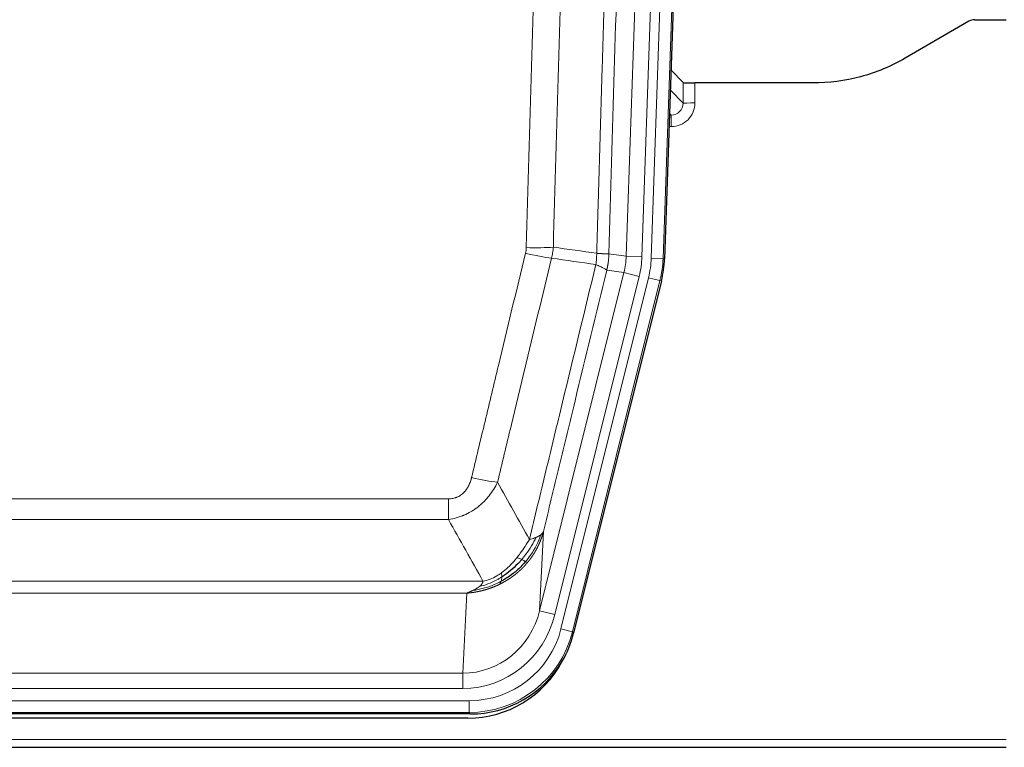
# Model space of a CAD drawing. Header units: inches. Extents: x 0 to 20790, y -12 to 14700.
# Tile 38 of 184: x 4561 to 4811, y 4848 to 5032. Entities that reach past the tile are written whole.
import ezdxf

# ---------------------------------------------------------------- set-up
doc = ezdxf.new("R2010")
doc.units = ezdxf.units.IN
doc.layers.add('1', color=7, linetype='Continuous', true_color=0xffffff)

msp = doc.modelspace()

# ---------------------------------------------------------------- linework, layer by layer
at = {"layer": '1', "color": 110, "linetype": 'Continuous', "lineweight": 13}
for p, q in [((4721.206, 4971.471), (4734.317, 5346.914)), ((4737.311, 5346.809), (4724.2, 4971.366)), ((4714.867, 4971.94), (4727.933, 5346.111)), ((4731.925, 5345.972), (4718.859, 4971.801)), ((4729.278, 5010.685), (4729.268, 5015.916)), ((4732.266, 5015.814), (4732.277, 5010.767)), ((4726.065, 5014.013), (4729.278, 5010.685)), ((4725.843, 5007.677), (4726.286, 5007.677)), ((4726.286, 5007.677), (4725.859, 5008.12)), ((4726.286, 5007.677), (4726.286, 5004.758)), ((4726.286, 5004.758), (4725.741, 5004.758)), ((4710.49, 4972.555), (4714.867, 4971.94)), ((4714.867, 4971.94), (4718.859, 4971.801)), ((4724.2, 4971.366), (4721.206, 4971.471)), ((4724.2, 4971.366), (4724.573, 4971.314)), ((4692.933, 4882.167), (4714.285, 4967.805)), ((4714.285, 4967.805), (4709.934, 4968.417)), ((4714.285, 4967.805), (4718.161, 4966.839)), ((4696.809, 4881.201), (4718.161, 4966.839)), ((4698.335, 4877.574), (4720.509, 4966.509)), ((4723.415, 4965.784), (4701.241, 4876.849)), ((4723.415, 4965.784), (4720.509, 4966.509)), ((4723.789, 4965.732), (4723.415, 4965.784)), ((4464.498, 4910.522), (4669.84, 4910.522)), ((4669.84, 4905.281), (4669.84, 4910.522)), ((4669.84, 4905.281), (4464.498, 4905.281)), ((4693.891, 4902.222), (4692.933, 4882.167)), ((4455.766, 4889.662), (4678.572, 4889.662)), ((4674.459, 4886.632), (4459.879, 4886.632)), ((4673.491, 4866.353), (4674.459, 4886.632)), ((4696.809, 4881.201), (4692.933, 4882.167)), ((4701.241, 4876.849), (4698.335, 4877.574)), ((4701.241, 4876.849), (4701.535, 4876.474)), ((4460.848, 4866.353), (4673.491, 4866.353)), ((4673.491, 4862.489), (4673.491, 4866.353)), ((4673.491, 4862.489), (4460.848, 4862.489)), ((4459.259, 4859.405), (4675.079, 4859.405)), ((4675.079, 4856.409), (4675.079, 4859.405)), ((4675.079, 4856.409), (4459.259, 4856.409)), ((4675.372, 4856.034), (4675.079, 4856.409)), ((4323.169, 4849.549), (4811.169, 4849.549))]:
    msp.add_line(p, q, dxfattribs=at)
at = {"layer": '1', "color": 2, "linetype": 'Continuous', "lineweight": 25}
for p, q in [((4737.691, 5346.959), (4724.573, 4971.314)), ((4801.713, 5031.427), (4785.549, 5022.085)), ((4803.212, 5031.829), (4811.169, 5031.829)), ((4729.268, 5015.916), (4726.24, 5019.051)), ((4762.169, 5015.814), (4732.266, 5015.814)), ((4723.789, 4965.732), (4701.535, 4876.474)), ((4675.372, 4856.034), (4458.966, 4856.034)), ((4674.781, 4854.992), (4459.558, 4854.992)), ((4323.169, 4847.601), (4811.169, 4847.601))]:
    msp.add_line(p, q, dxfattribs=at)
for centre, major_axis, ratio, start_param, end_param in [((4803.215, 5028.824), (0.923, -2.86), 0.9982885, 2.8298327, 3.3530369), ((4732.266, 5015.919), (3, 0), 0.0349646, 3.1753451, 4.712515), ((4697.553, 4972.265, 0), (-26.774, 3.763), 0.9986144, 3.0370169, 3.2461684), ((4675.315, 4883.071, 0), (-16.66, 21.323), 0.9977958, 3.5187977, 3.8037475), ((4674.755, 4882.008, 0), (-16.639, 21.297), 0.9990195, 2.4788434, 3.5628372), ((4675.315, 4883.071, 0), (-16.66, 21.323), 0.9977958, 2.4794378, 3.5187977)]:
    msp.add_ellipse(centre, major_axis=major_axis, ratio=ratio, start_param=start_param, end_param=end_param, dxfattribs=at)
at = {"layer": '1', "color": 110, "linetype": 'Continuous', "lineweight": 13}
for centre, major_axis, ratio, start_param, end_param in [((4726.273, 5010.767), (3.237, -5.067), 0.9977321, 5.7157535, 7.2865499), ((4726.273, 5010.688), (1.726, -2.474), 0.9943829, 5.6754356, 7.2462319), ((4732.277, 5010.688), (-3, -0.006), 0.0261769, 4.7123351, 6.249505), ((4689.349, 4973.854), (-9.719, 2.353), 0.1107863, 1.5976112, 2.3432486), ((4689.536, 4975.26), (-9.996, 0.288), 0.1133347, 1.5740649, 2.3314742), ((4694.841, 4972.646), (19.844, -2.789), 0.9980617, 6.1786096, 6.387761), ((4694.841, 4972.646, 0), (23.799, -3.345), 0.9986144, 6.1786096, 6.387761), ((4697.188, 4972.316, 0), (-23.799, 3.345), 0.9986144, 3.0370169, 3.2461684), ((4697.188, 4972.316), (26.766, -3.762), 0.9989218, 6.1786096, 6.387761), ((4675.687, 4917.279), (9.722, -2.342), 0.1329353, 4.744395, 5.4873531), ((4673.57, 4887.336), (-1.001, -20.961), 0.9530564, 0.0460885, 1.3674009), ((4673.57, 4887.336, 0), (-1.185, -24.82), 0.9658521, 0.0460885, 1.3674009), ((4675.028, 4883.438, 0), (-14.809, 18.954), 0.9977958, 2.4794378, 3.8037475), ((4675.028, 4883.438), (16.651, -21.313), 0.9982842, 5.6210305, 6.9453401)]:
    msp.add_ellipse(centre, major_axis=major_axis, ratio=ratio, start_param=start_param, end_param=end_param, dxfattribs=at)
for points, knots in [([(4707.401, 4972.686), (4707.456, 4974.619), (4707.512, 4976.552), (4707.624, 4980.42), (4707.793, 4986.222), (4708.188, 4999.762), (4708.532, 5011.375), (4709.225, 5034.608), (4710.165, 5065.607), (4711.624, 5112.172), (4712.628, 5143.258), (4713.202, 5160.756), (4713.266, 5162.7), (4713.394, 5166.589), (4713.586, 5172.423), (4714.038, 5186.036), (4714.429, 5197.706), (4714.758, 5207.433), (4714.824, 5209.379), (4714.956, 5213.269), (4715.154, 5219.105), (4715.619, 5232.722), (4716.022, 5244.393), (4716.833, 5267.734), (4717.931, 5298.852), (4719.058, 5329.965), (4719.63, 5345.519)], [0, 0, 0, 0, 0.015625, 0.015625, 0.03125, 0.0625, 0.125, 0.125, 0.25, 0.375, 0.5, 0.5, 0.515625, 0.515625, 0.53125, 0.5625, 0.625, 0.625, 0.640625, 0.640625, 0.65625, 0.6875, 0.75, 0.75, 0.875, 1, 1, 1, 1]), ([(4722.685, 5344.044), (4722.115, 5328.545), (4720.991, 5297.543), (4719.897, 5266.537), (4719.087, 5243.279), (4718.686, 5231.65), (4718.222, 5218.082), (4718.024, 5212.267), (4717.892, 5208.39), (4717.827, 5206.452), (4717.499, 5196.76), (4717.109, 5185.131), (4716.659, 5171.567), (4716.467, 5165.755), (4716.339, 5161.88), (4716.275, 5159.942), (4715.703, 5142.507), (4714.701, 5111.534), (4713.247, 5065.138), (4711.84, 5018.809), (4710.935, 4987.966), (4710.49, 4972.555)], [0, 0, 0, 0, 0.125, 0.25, 0.25, 0.3125, 0.34375, 0.359375, 0.359375, 0.375, 0.375, 0.4375, 0.46875, 0.484375, 0.484375, 0.5, 0.5, 0.625, 0.75, 0.875, 1, 1, 1, 1]), ([(4689.536, 4974.126), (4689.974, 4989.364), (4690.864, 5019.864), (4691.785, 5050.412), (4692.487, 5073.34), (4692.723, 5080.986), (4693.199, 5096.284), (4693.438, 5103.936), (4694.164, 5126.9), (4694.655, 5142.216), (4695.279, 5161.37), (4695.404, 5165.2), (4695.655, 5172.862), (4696.033, 5184.354), (4696.416, 5195.847), (4697.187, 5218.832), (4698.229, 5249.479), (4699.837, 5295.451), (4700.937, 5326.099), (4701.495, 5341.424)], [0, 0, 0, 0, 0.125, 0.25, 0.25, 0.3125, 0.3125, 0.375, 0.375, 0.5, 0.5, 0.53125, 0.53125, 0.5625, 0.625, 0.625, 0.75, 0.875, 1, 1, 1, 1]), ([(4708.378, 5341.081), (4707.82, 5325.775), (4706.718, 5295.165), (4705.108, 5249.25), (4704.064, 5218.641), (4703.293, 5195.685), (4702.91, 5184.207), (4702.531, 5172.728), (4702.279, 5165.076), (4702.154, 5161.25), (4701.529, 5142.121), (4701.038, 5126.824), (4700.311, 5103.888), (4700.071, 5096.246), (4699.595, 5080.967), (4699.358, 5073.331), (4698.655, 5050.431), (4697.733, 5019.921), (4696.842, 4989.459), (4696.404, 4974.24)], [0, 0, 0, 0, 0.125, 0.25, 0.375, 0.375, 0.4375, 0.46875, 0.46875, 0.5, 0.5, 0.625, 0.625, 0.6875, 0.6875, 0.75, 0.75, 0.875, 1, 1, 1, 1]), ([(4675.687, 4915.913), (4676.822, 4920.64), (4677.957, 4925.369), (4680.229, 4934.83), (4681.367, 4939.563), (4684.782, 4953.763), (4687.063, 4963.236), (4689.349, 4972.714)], [0, 0, 0, 0, 0.25, 0.25, 0.5, 0.5, 1, 1, 1, 1]), ([(4689.536, 4974.126), (4689.529, 4973.887), (4689.51, 4973.651), (4689.448, 4973.18), (4689.405, 4972.946), (4689.349, 4972.714)], [0, 0, 0, 0, 0.5, 0.5, 1, 1, 1, 1]), ([(4707.401, 4972.686), (4707.38, 4972.208), (4707.364, 4971.732), (4707.306, 4970.787), (4707.264, 4970.317), (4707.189, 4969.851)], [0, 0, 0, 0, 0.5, 0.5, 1, 1, 1, 1]), ([(4707.401, 4972.686), (4707.413, 4972.685), (4707.439, 4972.682), (4707.477, 4972.679), (4707.515, 4972.676), (4707.553, 4972.673), (4707.591, 4972.67), (4707.63, 4972.667), (4707.668, 4972.664), (4707.707, 4972.661), (4707.745, 4972.658), (4707.784, 4972.655), (4707.823, 4972.652), (4707.862, 4972.649), (4707.901, 4972.646), (4707.94, 4972.643), (4707.979, 4972.64), (4708.018, 4972.638), (4708.058, 4972.635), (4708.097, 4972.632), (4708.136, 4972.629), (4708.175, 4972.627), (4708.214, 4972.624), (4708.254, 4972.621), (4708.293, 4972.619), (4708.332, 4972.616), (4708.371, 4972.614), (4708.41, 4972.611), (4708.449, 4972.609), (4708.488, 4972.607), (4708.527, 4972.604), (4708.566, 4972.602), (4708.605, 4972.6), (4708.644, 4972.597), (4708.682, 4972.595), (4708.721, 4972.593), (4708.759, 4972.591), (4708.797, 4972.589), (4708.836, 4972.587), (4708.874, 4972.585), (4708.911, 4972.583), (4708.949, 4972.581), (4708.986, 4972.579), (4709.024, 4972.578), (4709.061, 4972.576), (4709.098, 4972.574), (4709.134, 4972.573), (4709.171, 4972.571), (4709.207, 4972.569), (4709.243, 4972.568), (4709.279, 4972.567), (4709.314, 4972.565), (4709.349, 4972.564), (4709.384, 4972.563), (4709.419, 4972.561), (4709.453, 4972.56), (4709.487, 4972.559), (4709.521, 4972.558), (4709.554, 4972.557), (4709.589, 4972.556), (4709.626, 4972.555), (4709.664, 4972.554), (4709.702, 4972.553), (4709.739, 4972.552), (4709.775, 4972.551), (4709.81, 4972.55), (4709.844, 4972.549), (4709.877, 4972.549), (4709.91, 4972.548), (4709.942, 4972.548), (4709.972, 4972.547), (4710.003, 4972.547), (4710.032, 4972.546), (4710.06, 4972.546), (4710.087, 4972.546), (4710.114, 4972.546), (4710.14, 4972.545), (4710.165, 4972.545), (4710.189, 4972.545), (4710.212, 4972.545), (4710.234, 4972.545), (4710.256, 4972.546), (4710.276, 4972.546), (4710.296, 4972.546), (4710.315, 4972.546), (4710.332, 4972.546), (4710.35, 4972.547), (4710.366, 4972.547), (4710.381, 4972.548), (4710.395, 4972.548), (4710.409, 4972.549), (4710.421, 4972.549), (4710.433, 4972.55), (4710.444, 4972.55), (4710.454, 4972.551), (4710.463, 4972.552), (4710.471, 4972.553), (4710.478, 4972.553), (4710.485, 4972.554), (4710.488, 4972.555), (4710.49, 4972.555)], [0, 0, 0, 0, 0.0069372, 0.0139334, 0.0209887, 0.028103, 0.0352764, 0.0425088, 0.0498003, 0.0571509, 0.0645605, 0.0720292, 0.0795569, 0.0871437, 0.0947896, 0.1024945, 0.1102584, 0.1180815, 0.1259636, 0.1339048, 0.141905, 0.1499643, 0.1580827, 0.1662601, 0.1744966, 0.1827922, 0.1911468, 0.1995605, 0.2080333, 0.2165651, 0.225156, 0.233806, 0.2425151, 0.2512832, 0.2601104, 0.2689967, 0.277942, 0.2869465, 0.29601, 0.3051325, 0.3143142, 0.3235549, 0.3328547, 0.3422136, 0.3516315, 0.3611085, 0.3706446, 0.3802398, 0.3898941, 0.3996074, 0.4093798, 0.4192113, 0.4291019, 0.4390515, 0.4490602, 0.459128, 0.4692549, 0.4794409, 0.4896859, 0.4999901, 0.5124905, 0.524991, 0.5374914, 0.5499918, 0.5624922, 0.5749926, 0.587493, 0.5999934, 0.6124937, 0.6249941, 0.6374944, 0.6499948, 0.6624951, 0.6749954, 0.6874957, 0.699996, 0.7124963, 0.7249966, 0.7374968, 0.7499971, 0.7624973, 0.7749976, 0.7874978, 0.799998, 0.8124982, 0.8249984, 0.8374986, 0.8499988, 0.8624989, 0.8749991, 0.8874992, 0.8999993, 0.9124995, 0.9249996, 0.9374997, 0.9499998, 0.9624998, 0.9749999, 0.9875, 1, 1, 1, 1]), ([(4710.49, 4972.555), (4710.49, 4972.542), (4710.488, 4972.495), (4710.485, 4972.393), (4710.478, 4972.227), (4710.466, 4971.997), (4710.447, 4971.704), (4710.419, 4971.347), (4710.377, 4970.928), (4710.333, 4970.57), (4710.295, 4970.294), (4710.269, 4970.123), (4710.243, 4969.956), (4710.216, 4969.794), (4710.189, 4969.636), (4710.161, 4969.483), (4710.133, 4969.334), (4710.105, 4969.19), (4710.076, 4969.05), (4710.047, 4968.915), (4710.019, 4968.784), (4709.99, 4968.658), (4709.962, 4968.536), (4709.943, 4968.456), (4709.934, 4968.417)], [0, 0, 0, 0, 0.0092499, 0.0337179, 0.073404, 0.128308, 0.1984299, 0.2837694, 0.3843264, 0.5001005, 0.5424888, 0.5838484, 0.6241794, 0.6634821, 0.7017567, 0.7390032, 0.7752221, 0.8104134, 0.8445775, 0.8777146, 0.909825, 0.9409091, 0.9709673, 1, 1, 1, 1]), ([(4695.945, 4971.441), (4693.657, 4961.975), (4691.373, 4952.516), (4687.953, 4938.335), (4686.815, 4933.609), (4684.539, 4924.161), (4683.403, 4919.438), (4682.267, 4914.718)], [0, 0, 0, 0, 0.5, 0.5, 0.75, 0.75, 1, 1, 1, 1]), ([(4690.335, 4900.208), (4691.733, 4906.003), (4693.132, 4911.799), (4695.934, 4923.398), (4697.337, 4929.199), (4701.551, 4946.611), (4704.366, 4958.227), (4707.189, 4969.851)], [0, 0, 0, 0, 0.25, 0.25, 0.5, 0.5, 1, 1, 1, 1]), ([(4707.189, 4969.851), (4707.597, 4969.659), (4707.97, 4969.485), (4708.628, 4969.175), (4708.914, 4969.038), (4709.385, 4968.801), (4709.571, 4968.701), (4709.835, 4968.534), (4709.912, 4968.468), (4709.934, 4968.417)], [0, 0, 0, 0, 0.25, 0.25, 0.5, 0.5, 0.75, 0.75, 1, 1, 1, 1]), ([(4709.934, 4968.417), (4707.248, 4957.369), (4704.568, 4946.328), (4700.557, 4929.779), (4699.222, 4924.265), (4696.554, 4913.24), (4695.222, 4907.73), (4693.891, 4902.222)], [0, 0, 0, 0, 0.5, 0.5, 0.75, 0.75, 1, 1, 1, 1]), ([(4675.687, 4915.913), (4675.666, 4915.825), (4675.644, 4915.737), (4675.598, 4915.563), (4675.574, 4915.476), (4675.499, 4915.217), (4675.444, 4915.046), (4675.326, 4914.709), (4675.263, 4914.541), (4675.126, 4914.212), (4675.053, 4914.049), (4674.896, 4913.728), (4674.812, 4913.569), (4674.676, 4913.336), (4674.63, 4913.259), (4674.533, 4913.106), (4674.484, 4913.03), (4674.33, 4912.806), (4674.222, 4912.661), (4673.994, 4912.383), (4673.874, 4912.248), (4673.685, 4912.055), (4673.587, 4911.961), (4673.486, 4911.87), (4673.418, 4911.81), (4673.384, 4911.78), (4673.209, 4911.634), (4673.065, 4911.525), (4672.618, 4911.223), (4672.301, 4911.054), (4671.881, 4910.884), (4671.796, 4910.852), (4671.623, 4910.793), (4671.536, 4910.765), (4671.274, 4910.69), (4671.098, 4910.649), (4670.744, 4910.585), (4670.565, 4910.561), (4670.205, 4910.53), (4670.023, 4910.522), (4669.84, 4910.522)], [0, 0, 0, 0, 0.03125, 0.03125, 0.0625, 0.0625, 0.125, 0.125, 0.1875, 0.1875, 0.25, 0.25, 0.3125, 0.3125, 0.34375, 0.34375, 0.375, 0.375, 0.4375, 0.4375, 0.5, 0.5, 0.53125, 0.546875, 0.546875, 0.5625, 0.5625, 0.625, 0.625, 0.75, 0.75, 0.78125, 0.78125, 0.8125, 0.8125, 0.875, 0.875, 0.9375, 0.9375, 1, 1, 1, 1]), ([(4682.267, 4914.718), (4681.97, 4914.107), (4681.644, 4913.515), (4680.931, 4912.371), (4680.544, 4911.819), (4679.916, 4911.023), (4679.644, 4910.698), (4679.359, 4910.381), (4679.244, 4910.256), (4679.185, 4910.193), (4679.01, 4910.007), (4678.891, 4909.885), (4678.289, 4909.285), (4677.78, 4908.835), (4677.107, 4908.314), (4676.971, 4908.212), (4676.764, 4908.062), (4676.695, 4908.012), (4676.555, 4907.914), (4676.485, 4907.866), (4676.133, 4907.627), (4675.846, 4907.446), (4674.97, 4906.932), (4674.365, 4906.629), (4673.661, 4906.331), (4673.583, 4906.298), (4673.425, 4906.235), (4673.346, 4906.204), (4673.108, 4906.112), (4672.949, 4906.054), (4672.469, 4905.887), (4672.146, 4905.786), (4671.171, 4905.516), (4670.511, 4905.378), (4669.84, 4905.281)], [0, 0, 0, 0, 0.125, 0.125, 0.25, 0.25, 0.3125, 0.328125, 0.328125, 0.34375, 0.34375, 0.375, 0.375, 0.5, 0.5, 0.53125, 0.53125, 0.546875, 0.546875, 0.5625, 0.5625, 0.625, 0.625, 0.75, 0.75, 0.765625, 0.765625, 0.78125, 0.78125, 0.8125, 0.8125, 0.875, 0.875, 1, 1, 1, 1]), ([(4690.335, 4900.208), (4689.642, 4899.068), (4688.875, 4897.88), (4687.748, 4896.35), (4687.458, 4895.972), (4687.159, 4895.602)], [0, 0, 0, 0, 0.75, 0.75, 1, 1, 1, 1]), ([(4692.042, 4900.768), (4691.343, 4899.302), (4690.472, 4897.848), (4689.112, 4896.029), (4688.755, 4895.585), (4688.384, 4895.153)], [0, 0, 0, 0, 0.75, 0.75, 1, 1, 1, 1]), ([(4693.252, 4901.44), (4692.64, 4899.627), (4691.744, 4897.848), (4690.214, 4895.666), (4689.804, 4895.136), (4689.369, 4894.626)], [0, 0, 0, 0, 0.75, 0.75, 1, 1, 1, 1]), ([(4693.891, 4902.222), (4693.885, 4902.2), (4693.873, 4902.154), (4693.855, 4902.086), (4693.837, 4902.017), (4693.819, 4901.95), (4693.8, 4901.882), (4693.781, 4901.815), (4693.762, 4901.748), (4693.743, 4901.681), (4693.724, 4901.615), (4693.704, 4901.549), (4693.685, 4901.483), (4693.665, 4901.418), (4693.645, 4901.353), (4693.625, 4901.288), (4693.605, 4901.223), (4693.584, 4901.159), (4693.564, 4901.095), (4693.543, 4901.032), (4693.522, 4900.968), (4693.502, 4900.905), (4693.48, 4900.842), (4693.459, 4900.78), (4693.438, 4900.718), (4693.416, 4900.656), (4693.395, 4900.594), (4693.373, 4900.533), (4693.351, 4900.472), (4693.329, 4900.411), (4693.307, 4900.351), (4693.285, 4900.29), (4693.263, 4900.231), (4693.24, 4900.171), (4693.218, 4900.112), (4693.195, 4900.053), (4693.172, 4899.994), (4693.149, 4899.936), (4693.126, 4899.878), (4693.103, 4899.82), (4693.08, 4899.762), (4693.057, 4899.705), (4693.034, 4899.648), (4693.01, 4899.591), (4692.987, 4899.535), (4692.963, 4899.479), (4692.94, 4899.423), (4692.916, 4899.368), (4692.892, 4899.313), (4692.868, 4899.258), (4692.844, 4899.203), (4692.82, 4899.149), (4692.796, 4899.095), (4692.772, 4899.041), (4692.748, 4898.987), (4692.724, 4898.934), (4692.7, 4898.881), (4692.675, 4898.829), (4692.651, 4898.776), (4692.626, 4898.724), (4692.602, 4898.673), (4692.577, 4898.621), (4692.553, 4898.57), (4692.528, 4898.519), (4692.503, 4898.468), (4692.479, 4898.418), (4692.454, 4898.368), (4692.429, 4898.318), (4692.404, 4898.269), (4692.379, 4898.219), (4692.355, 4898.17), (4692.33, 4898.122), (4692.305, 4898.073), (4692.28, 4898.025), (4692.255, 4897.977), (4692.23, 4897.93), (4692.205, 4897.883), (4692.18, 4897.836), (4692.155, 4897.789), (4692.13, 4897.742), (4692.105, 4897.696), (4692.079, 4897.65), (4692.054, 4897.605), (4692.029, 4897.559), (4692.004, 4897.514), (4691.979, 4897.469), (4691.954, 4897.425), (4691.929, 4897.381), (4691.904, 4897.337), (4691.879, 4897.293), (4691.854, 4897.249), (4691.829, 4897.206), (4691.804, 4897.163), (4691.779, 4897.12), (4691.754, 4897.078), (4691.729, 4897.036), (4691.704, 4896.994), (4691.679, 4896.952), (4691.654, 4896.911), (4691.629, 4896.87), (4691.604, 4896.829), (4691.579, 4896.789), (4691.555, 4896.748), (4691.53, 4896.708), (4691.505, 4896.668), (4691.48, 4896.629), (4691.456, 4896.59), (4691.431, 4896.551), (4691.406, 4896.512), (4691.382, 4896.473), (4691.357, 4896.435), (4691.333, 4896.397), (4691.308, 4896.359), (4691.284, 4896.322), (4691.26, 4896.285), (4691.235, 4896.248), (4691.211, 4896.211), (4691.187, 4896.174), (4691.163, 4896.138), (4691.139, 4896.102), (4691.115, 4896.066), (4691.091, 4896.031), (4691.067, 4895.996), (4691.043, 4895.961), (4691.019, 4895.926), (4690.995, 4895.892), (4690.972, 4895.857), (4690.948, 4895.823), (4690.924, 4895.789), (4690.901, 4895.756), (4690.878, 4895.723), (4690.854, 4895.69), (4690.831, 4895.657), (4690.808, 4895.624), (4690.785, 4895.592), (4690.762, 4895.56), (4690.739, 4895.528), (4690.716, 4895.496), (4690.693, 4895.465), (4690.67, 4895.434), (4690.648, 4895.403), (4690.625, 4895.372), (4690.603, 4895.342), (4690.58, 4895.312), (4690.558, 4895.282), (4690.536, 4895.252), (4690.514, 4895.222), (4690.492, 4895.193), (4690.47, 4895.164), (4690.448, 4895.135), (4690.426, 4895.107), (4690.405, 4895.078), (4690.383, 4895.05), (4690.362, 4895.022), (4690.34, 4894.995), (4690.319, 4894.967), (4690.298, 4894.94), (4690.277, 4894.913), (4690.256, 4894.886), (4690.235, 4894.859), (4690.214, 4894.833), (4690.193, 4894.807), (4690.173, 4894.781), (4690.152, 4894.755), (4690.132, 4894.73), (4690.112, 4894.705), (4690.092, 4894.68), (4690.072, 4894.655), (4690.052, 4894.63), (4690.032, 4894.606), (4690.013, 4894.582), (4689.993, 4894.558), (4689.974, 4894.534), (4689.954, 4894.51), (4689.935, 4894.487), (4689.916, 4894.464), (4689.897, 4894.441), (4689.878, 4894.418), (4689.866, 4894.403), (4689.859, 4894.396)], [0, 0, 0, 0, 0.0080212, 0.0160154, 0.0239827, 0.0319231, 0.0398365, 0.0477229, 0.0555824, 0.0634149, 0.0712205, 0.0789992, 0.0867509, 0.0944756, 0.1021734, 0.1098443, 0.1174881, 0.1251051, 0.1326951, 0.1402581, 0.1477942, 0.1553034, 0.1627856, 0.1702408, 0.1776691, 0.1850704, 0.1924448, 0.1997923, 0.2071128, 0.2144063, 0.2216729, 0.2289126, 0.2361253, 0.243311, 0.2504698, 0.2576016, 0.2647065, 0.2717845, 0.2788355, 0.2858595, 0.2928566, 0.2998268, 0.30677, 0.3136862, 0.3205755, 0.3274379, 0.3342733, 0.3410817, 0.3478632, 0.3546178, 0.3613454, 0.3680461, 0.3747198, 0.3813665, 0.3879863, 0.3945792, 0.4011451, 0.4076841, 0.4141961, 0.4206811, 0.4271393, 0.4335704, 0.4399746, 0.4463519, 0.4527022, 0.4590256, 0.465322, 0.4715915, 0.477834, 0.4840496, 0.4902382, 0.4963999, 0.5025346, 0.5086424, 0.5147232, 0.5207771, 0.526804, 0.532804, 0.5387771, 0.5447232, 0.5506423, 0.5565345, 0.5623997, 0.568238, 0.5740494, 0.5798338, 0.5855912, 0.5913217, 0.5970253, 0.6027019, 0.6083515, 0.6139742, 0.61957, 0.6251388, 0.6306807, 0.6361956, 0.6416836, 0.6471446, 0.6525787, 0.6579858, 0.663366, 0.6687192, 0.6740455, 0.6793448, 0.6846172, 0.6898627, 0.6950812, 0.7002727, 0.7054373, 0.710575, 0.7156857, 0.7207694, 0.7258262, 0.7308561, 0.735859, 0.740835, 0.745784, 0.7507061, 0.7556012, 0.7604694, 0.7653107, 0.7701249, 0.7749123, 0.7796727, 0.7844061, 0.7891127, 0.7937922, 0.7984448, 0.8030705, 0.8076692, 0.812241, 0.8167858, 0.8213037, 0.8257947, 0.8302587, 0.8346957, 0.8391058, 0.843489, 0.8478452, 0.8521745, 0.8564768, 0.8607522, 0.8650006, 0.8692221, 0.8734166, 0.8775842, 0.8817249, 0.8858386, 0.8899254, 0.8939852, 0.8980181, 0.902024, 0.906003, 0.909955, 0.9138802, 0.9177783, 0.9216495, 0.9254938, 0.9293111, 0.9331015, 0.936865, 0.9406015, 0.944311, 0.9479937, 0.9516493, 0.9552781, 0.9588799, 0.9624547, 0.9660026, 0.9695236, 0.9730176, 0.9764847, 0.9799249, 0.9833381, 0.9867243, 0.9900837, 0.993416, 0.9967215, 1, 1, 1, 1]), ([(4692.042, 4900.768), (4691.919, 4900.717), (4691.791, 4900.666), (4691.458, 4900.544), (4691.248, 4900.474), (4690.806, 4900.337), (4690.575, 4900.272), (4690.335, 4900.208)], [0, 0, 0, 0, 0.25, 0.25, 0.625, 0.625, 1, 1, 1, 1]), ([(4693.252, 4901.44), (4693.213, 4901.409), (4693.173, 4901.379), (4693.005, 4901.26), (4692.866, 4901.174), (4692.563, 4901.006), (4692.398, 4900.924), (4692.163, 4900.819), (4692.103, 4900.793), (4692.042, 4900.768)], [0, 0, 0, 0, 0.125, 0.125, 0.5, 0.5, 0.875, 0.875, 1, 1, 1, 1]), ([(4693.891, 4902.222), (4693.807, 4902.014), (4693.665, 4901.814), (4693.402, 4901.562), (4693.33, 4901.5), (4693.252, 4901.44)], [0, 0, 0, 0, 0.75, 0.75, 1, 1, 1, 1]), ([(4687.159, 4895.602), (4687.01, 4895.417), (4686.858, 4895.234), (4686.244, 4894.51), (4685.764, 4893.989), (4684.77, 4893.007), (4684.256, 4892.548), (4683.549, 4891.989), (4683.37, 4891.854), (4683.19, 4891.723)], [0, 0, 0, 0, 0.125, 0.125, 0.5, 0.5, 0.875, 0.875, 1, 1, 1, 1]), ([(4688.384, 4895.153), (4688.285, 4895.201), (4688.183, 4895.249), (4687.927, 4895.363), (4687.769, 4895.427), (4687.459, 4895.534), (4687.305, 4895.576), (4687.159, 4895.602)], [0, 0, 0, 0, 0.25, 0.25, 0.625, 0.625, 1, 1, 1, 1]), ([(4689.369, 4894.626), (4689.338, 4894.643), (4689.306, 4894.661), (4689.172, 4894.736), (4689.059, 4894.799), (4688.809, 4894.935), (4688.673, 4895.007), (4688.482, 4895.104), (4688.433, 4895.129), (4688.384, 4895.153)], [0, 0, 0, 0, 0.125, 0.125, 0.5, 0.5, 0.875, 0.875, 1, 1, 1, 1]), ([(4689.859, 4894.396), (4689.845, 4894.378), (4689.815, 4894.343), (4689.771, 4894.291), (4689.727, 4894.239), (4689.682, 4894.186), (4689.638, 4894.135), (4689.593, 4894.083), (4689.549, 4894.032), (4689.504, 4893.981), (4689.459, 4893.93), (4689.414, 4893.879), (4689.369, 4893.828), (4689.323, 4893.778), (4689.278, 4893.728), (4689.233, 4893.678), (4689.187, 4893.629), (4689.141, 4893.579), (4689.096, 4893.53), (4689.05, 4893.481), (4689.004, 4893.432), (4688.958, 4893.384), (4688.912, 4893.336), (4688.866, 4893.288), (4688.82, 4893.24), (4688.773, 4893.192), (4688.727, 4893.145), (4688.681, 4893.098), (4688.634, 4893.051), (4688.587, 4893.004), (4688.541, 4892.957), (4688.494, 4892.911), (4688.447, 4892.865), (4688.4, 4892.819), (4688.353, 4892.773), (4688.306, 4892.728), (4688.259, 4892.683), (4688.212, 4892.638), (4688.165, 4892.593), (4688.117, 4892.548), (4688.07, 4892.504), (4688.022, 4892.46), (4687.975, 4892.416), (4687.927, 4892.372), (4687.88, 4892.328), (4687.832, 4892.285), (4687.784, 4892.242), (4687.736, 4892.199), (4687.689, 4892.157), (4687.641, 4892.114), (4687.593, 4892.072), (4687.545, 4892.03), (4687.497, 4891.988), (4687.448, 4891.946), (4687.4, 4891.905), (4687.352, 4891.864), (4687.304, 4891.823), (4687.256, 4891.782), (4687.207, 4891.741), (4687.159, 4891.701), (4687.11, 4891.661), (4687.062, 4891.621), (4687.014, 4891.581), (4686.965, 4891.542), (4686.916, 4891.502), (4686.868, 4891.463), (4686.819, 4891.424), (4686.771, 4891.386), (4686.722, 4891.347), (4686.673, 4891.309), (4686.624, 4891.271), (4686.576, 4891.233), (4686.527, 4891.195), (4686.478, 4891.158), (4686.429, 4891.121), (4686.38, 4891.083), (4686.331, 4891.047), (4686.282, 4891.01), (4686.233, 4890.973), (4686.184, 4890.937), (4686.135, 4890.901), (4686.086, 4890.865), (4686.037, 4890.83), (4685.988, 4890.794), (4685.939, 4890.759), (4685.89, 4890.724), (4685.841, 4890.689), (4685.792, 4890.654), (4685.743, 4890.62), (4685.694, 4890.585), (4685.644, 4890.551), (4685.595, 4890.517), (4685.546, 4890.484), (4685.497, 4890.45), (4685.448, 4890.417), (4685.399, 4890.384), (4685.349, 4890.351), (4685.3, 4890.318), (4685.251, 4890.286), (4685.202, 4890.253), (4685.153, 4890.221), (4685.104, 4890.189), (4685.054, 4890.157), (4685.005, 4890.126), (4684.956, 4890.094), (4684.907, 4890.063), (4684.858, 4890.032), (4684.809, 4890.001), (4684.759, 4889.97), (4684.71, 4889.94), (4684.661, 4889.91), (4684.612, 4889.879), (4684.563, 4889.85), (4684.514, 4889.82), (4684.465, 4889.79), (4684.416, 4889.761), (4684.367, 4889.732), (4684.317, 4889.703), (4684.268, 4889.674), (4684.219, 4889.645), (4684.17, 4889.617), (4684.121, 4889.588), (4684.072, 4889.56), (4684.024, 4889.532), (4683.975, 4889.504), (4683.926, 4889.477), (4683.877, 4889.449), (4683.828, 4889.422), (4683.779, 4889.395), (4683.73, 4889.368), (4683.682, 4889.341), (4683.633, 4889.315), (4683.584, 4889.289), (4683.535, 4889.262), (4683.487, 4889.236), (4683.438, 4889.21), (4683.389, 4889.185), (4683.341, 4889.159), (4683.292, 4889.134), (4683.244, 4889.109), (4683.195, 4889.084), (4683.147, 4889.059), (4683.098, 4889.034), (4683.05, 4889.01), (4683.002, 4888.985), (4682.953, 4888.961), (4682.905, 4888.937), (4682.873, 4888.921), (4682.857, 4888.913)], [0, 0, 0, 0, 0.0076941, 0.0153765, 0.0230472, 0.0307061, 0.0383534, 0.045989, 0.0536129, 0.061225, 0.0688255, 0.0764143, 0.0839914, 0.0915567, 0.0991104, 0.1066524, 0.1141827, 0.1217013, 0.1292082, 0.1367034, 0.1441869, 0.1516588, 0.1591189, 0.1665674, 0.1740041, 0.1814292, 0.1888426, 0.1962444, 0.2036344, 0.2110128, 0.2183794, 0.2257344, 0.2330778, 0.2404094, 0.2477294, 0.2550377, 0.2623343, 0.2696193, 0.2768926, 0.2841542, 0.2914041, 0.2986424, 0.305869, 0.313084, 0.3202872, 0.3274789, 0.3346588, 0.3418271, 0.3489838, 0.3561287, 0.3632621, 0.3703837, 0.3774937, 0.3845921, 0.3916788, 0.3987539, 0.4058173, 0.412869, 0.4199092, 0.4269376, 0.4339544, 0.4409596, 0.4479532, 0.454935, 0.4619053, 0.4688639, 0.4758109, 0.4827462, 0.4896699, 0.496582, 0.5034825, 0.5103713, 0.5172485, 0.524114, 0.5309679, 0.5378102, 0.5446409, 0.55146, 0.5582674, 0.5650632, 0.5718474, 0.57862, 0.5853809, 0.5921303, 0.598868, 0.6055941, 0.6123087, 0.6190116, 0.6257029, 0.6323825, 0.6390506, 0.6457071, 0.652352, 0.6589853, 0.665607, 0.672217, 0.6788155, 0.6854024, 0.6919777, 0.6985414, 0.7050935, 0.7116341, 0.718163, 0.7246804, 0.7311862, 0.7376804, 0.744163, 0.750634, 0.7570935, 0.7635413, 0.7699776, 0.7764024, 0.7828155, 0.7892171, 0.7956072, 0.8019856, 0.8083525, 0.8147079, 0.8210516, 0.8273839, 0.8337045, 0.8400136, 0.8463112, 0.8525972, 0.8588716, 0.8651345, 0.8713859, 0.8776257, 0.8838539, 0.8900706, 0.8962758, 0.9024695, 0.9086516, 0.9148221, 0.9209812, 0.9271287, 0.9332646, 0.9393891, 0.945502, 0.9516034, 0.9576933, 0.9637717, 0.9698385, 0.9758938, 0.9819376, 0.9879699, 0.9939907, 1, 1, 1, 1]), ([(4689.859, 4894.396), (4689.788, 4894.409), (4689.689, 4894.453), (4689.487, 4894.561), (4689.431, 4894.592), (4689.369, 4894.626)], [0, 0, 0, 0, 0.75, 0.75, 1, 1, 1, 1]), ([(4683.34, 4890.742), (4682.883, 4890.449), (4682.419, 4890.178), (4680.548, 4889.185), (4679.112, 4888.644), (4677.701, 4888.324)], [0, 0, 0, 0, 0.25, 0.25, 1, 1, 1, 1]), ([(4683.19, 4891.723), (4682.829, 4891.462), (4682.462, 4891.22), (4680.968, 4890.34), (4679.792, 4889.875), (4678.572, 4889.662)], [0, 0, 0, 0, 0.25, 0.25, 1, 1, 1, 1]), ([(4683.171, 4889.626), (4683.184, 4889.666), (4683.195, 4889.707), (4683.24, 4889.876), (4683.269, 4890.012), (4683.312, 4890.297), (4683.328, 4890.446), (4683.338, 4890.643), (4683.339, 4890.692), (4683.34, 4890.742)], [0, 0, 0, 0, 0.125, 0.125, 0.5, 0.5, 0.875, 0.875, 1, 1, 1, 1]), ([(4683.34, 4890.742), (4683.342, 4890.84), (4683.34, 4890.937), (4683.327, 4891.171), (4683.311, 4891.305), (4683.263, 4891.541), (4683.23, 4891.644), (4683.19, 4891.723)], [0, 0, 0, 0, 0.25, 0.25, 0.625, 0.625, 1, 1, 1, 1]), ([(4682.857, 4888.913), (4682.835, 4888.903), (4682.792, 4888.881), (4682.727, 4888.85), (4682.662, 4888.818), (4682.597, 4888.787), (4682.532, 4888.756), (4682.467, 4888.726), (4682.401, 4888.695), (4682.336, 4888.665), (4682.271, 4888.635), (4682.206, 4888.605), (4682.141, 4888.576), (4682.076, 4888.547), (4682.01, 4888.518), (4681.945, 4888.489), (4681.88, 4888.461), (4681.815, 4888.432), (4681.75, 4888.404), (4681.684, 4888.377), (4681.619, 4888.349), (4681.554, 4888.322), (4681.489, 4888.295), (4681.423, 4888.268), (4681.358, 4888.242), (4681.293, 4888.215), (4681.228, 4888.189), (4681.162, 4888.163), (4681.097, 4888.138), (4681.032, 4888.112), (4680.967, 4888.087), (4680.902, 4888.062), (4680.836, 4888.038), (4680.771, 4888.013), (4680.706, 4887.989), (4680.641, 4887.965), (4680.576, 4887.941), (4680.511, 4887.918), (4680.445, 4887.895), (4680.38, 4887.872), (4680.315, 4887.849), (4680.25, 4887.826), (4680.185, 4887.804), (4680.12, 4887.782), (4680.055, 4887.76), (4679.99, 4887.738), (4679.925, 4887.717), (4679.86, 4887.695), (4679.795, 4887.674), (4679.73, 4887.654), (4679.665, 4887.633), (4679.601, 4887.613), (4679.536, 4887.593), (4679.471, 4887.573), (4679.406, 4887.553), (4679.341, 4887.534), (4679.277, 4887.514), (4679.212, 4887.495), (4679.148, 4887.477), (4679.083, 4887.458), (4679.018, 4887.44), (4678.954, 4887.421), (4678.889, 4887.403), (4678.825, 4887.386), (4678.761, 4887.368), (4678.696, 4887.351), (4678.632, 4887.334), (4678.568, 4887.317), (4678.503, 4887.3), (4678.439, 4887.284), (4678.375, 4887.268), (4678.311, 4887.251), (4678.247, 4887.236), (4678.183, 4887.22), (4678.119, 4887.205), (4678.055, 4887.189), (4677.991, 4887.174), (4677.927, 4887.16), (4677.864, 4887.145), (4677.8, 4887.13), (4677.736, 4887.116), (4677.673, 4887.102), (4677.609, 4887.088), (4677.546, 4887.075), (4677.482, 4887.061), (4677.419, 4887.048), (4677.356, 4887.035), (4677.292, 4887.022), (4677.229, 4887.01), (4677.166, 4886.997), (4677.103, 4886.985), (4677.04, 4886.973), (4676.977, 4886.961), (4676.914, 4886.95), (4676.852, 4886.938), (4676.789, 4886.927), (4676.726, 4886.916), (4676.663, 4886.905), (4676.601, 4886.894), (4676.538, 4886.884), (4676.476, 4886.873), (4676.414, 4886.863), (4676.351, 4886.853), (4676.289, 4886.843), (4676.227, 4886.834), (4676.165, 4886.824), (4676.103, 4886.815), (4676.041, 4886.806), (4675.979, 4886.797), (4675.918, 4886.788), (4675.856, 4886.78), (4675.794, 4886.772), (4675.733, 4886.763), (4675.671, 4886.756), (4675.61, 4886.748), (4675.549, 4886.74), (4675.487, 4886.733), (4675.426, 4886.725), (4675.365, 4886.718), (4675.304, 4886.711), (4675.243, 4886.705), (4675.182, 4886.698), (4675.122, 4886.692), (4675.061, 4886.685), (4675, 4886.679), (4674.94, 4886.673), (4674.88, 4886.668), (4674.819, 4886.662), (4674.759, 4886.657), (4674.699, 4886.651), (4674.639, 4886.646), (4674.579, 4886.641), (4674.519, 4886.637), (4674.479, 4886.634), (4674.459, 4886.632)], [0, 0, 0, 0, 0.0081592, 0.0163092, 0.0244501, 0.0325819, 0.0407045, 0.0488181, 0.0569225, 0.0650178, 0.0731041, 0.0811812, 0.0892493, 0.0973083, 0.1053581, 0.113399, 0.1214307, 0.1294534, 0.137467, 0.1454716, 0.1534671, 0.1614536, 0.169431, 0.1773994, 0.1853588, 0.1933091, 0.2012504, 0.2091827, 0.217106, 0.2250203, 0.2329256, 0.2408219, 0.2487092, 0.2565875, 0.2644568, 0.2723172, 0.2801686, 0.288011, 0.2958444, 0.303669, 0.3114845, 0.3192911, 0.3270888, 0.3348775, 0.3426574, 0.3504282, 0.3581902, 0.3659433, 0.3736874, 0.3814227, 0.389149, 0.3968665, 0.4045751, 0.4122748, 0.4199656, 0.4276476, 0.4353206, 0.4429849, 0.4506403, 0.4582868, 0.4659245, 0.4735534, 0.4811734, 0.4887846, 0.496387, 0.5039805, 0.5115653, 0.5191413, 0.5267084, 0.5342668, 0.5418164, 0.5493572, 0.5568893, 0.5644125, 0.5719271, 0.5794328, 0.5869298, 0.5944181, 0.6018976, 0.6093684, 0.6168305, 0.6242839, 0.6317285, 0.6391644, 0.6465917, 0.6540102, 0.6614201, 0.6688212, 0.6762137, 0.6835975, 0.6909727, 0.6983392, 0.705697, 0.7130462, 0.7203868, 0.7277187, 0.735042, 0.7423567, 0.7496628, 0.7569603, 0.7642491, 0.7715294, 0.7788011, 0.7860642, 0.7933187, 0.8005646, 0.807802, 0.8150309, 0.8222512, 0.8294629, 0.8366661, 0.8438608, 0.851047, 0.8582246, 0.8653938, 0.8725544, 0.8797065, 0.8868502, 0.8939854, 0.9011121, 0.9082303, 0.9153401, 0.9224414, 0.9295343, 0.9366187, 0.9436947, 0.9507623, 0.9578214, 0.9648722, 0.9719145, 0.9789485, 0.985974, 0.9929912, 1, 1, 1, 1]), ([(4674.459, 4886.632), (4674.464, 4886.634), (4674.475, 4886.639), (4674.491, 4886.646), (4674.508, 4886.653), (4674.525, 4886.66), (4674.542, 4886.668), (4674.56, 4886.675), (4674.579, 4886.683), (4674.597, 4886.691), (4674.616, 4886.699), (4674.636, 4886.707), (4674.655, 4886.715), (4674.676, 4886.724), (4674.696, 4886.732), (4674.717, 4886.741), (4674.739, 4886.75), (4674.76, 4886.759), (4674.782, 4886.768), (4674.805, 4886.778), (4674.828, 4886.787), (4674.851, 4886.797), (4674.875, 4886.807), (4674.899, 4886.817), (4674.924, 4886.828), (4674.949, 4886.838), (4674.974, 4886.849), (4675, 4886.86), (4675.026, 4886.871), (4675.052, 4886.882), (4675.079, 4886.894), (4675.106, 4886.905), (4675.134, 4886.917), (4675.162, 4886.929), (4675.191, 4886.942), (4675.219, 4886.954), (4675.249, 4886.967), (4675.278, 4886.98), (4675.308, 4886.993), (4675.339, 4887.006), (4675.37, 4887.02), (4675.401, 4887.034), (4675.433, 4887.048), (4675.465, 4887.062), (4675.497, 4887.077), (4675.53, 4887.091), (4675.563, 4887.106), (4675.596, 4887.121), (4675.63, 4887.137), (4675.665, 4887.153), (4675.7, 4887.168), (4675.735, 4887.185), (4675.77, 4887.201), (4675.806, 4887.218), (4675.843, 4887.235), (4675.879, 4887.252), (4675.916, 4887.269), (4675.954, 4887.287), (4675.992, 4887.305), (4676.017, 4887.317), (4676.03, 4887.323)], [0, 0, 0, 0, 0.0121901, 0.0245516, 0.0370849, 0.0497905, 0.0626689, 0.0757204, 0.0889455, 0.1023447, 0.1159182, 0.1296666, 0.14359, 0.1576889, 0.1719636, 0.1864145, 0.2010418, 0.2158458, 0.2308268, 0.2459852, 0.261321, 0.2768347, 0.2925265, 0.3083966, 0.3244452, 0.3406727, 0.357079, 0.3736646, 0.3904296, 0.4073742, 0.4244986, 0.4418029, 0.4592875, 0.4769523, 0.4947976, 0.5128236, 0.5310305, 0.5494183, 0.5679872, 0.5867374, 0.605669, 0.6247822, 0.644077, 0.6635537, 0.6832123, 0.7030529, 0.7230758, 0.7432809, 0.7636685, 0.7842385, 0.8049912, 0.8259267, 0.8470449, 0.8683461, 0.8898303, 0.9114976, 0.9333482, 0.955382, 0.9775993, 1, 1, 1, 1]), ([(4683.171, 4889.626), (4682.594, 4889.316), (4682.006, 4889.034), (4679.632, 4888.029), (4677.802, 4887.546), (4676.03, 4887.323)], [0, 0, 0, 0, 0.25, 0.25, 1, 1, 1, 1]), ([(4676.03, 4887.323), (4676.044, 4887.33), (4676.072, 4887.344), (4676.114, 4887.364), (4676.154, 4887.384), (4676.194, 4887.403), (4676.232, 4887.422), (4676.27, 4887.441), (4676.306, 4887.459), (4676.341, 4887.477), (4676.376, 4887.495), (4676.409, 4887.512), (4676.441, 4887.529), (4676.472, 4887.545), (4676.502, 4887.561), (4676.531, 4887.576), (4676.559, 4887.591), (4676.585, 4887.605), (4676.611, 4887.619), (4676.636, 4887.632), (4676.66, 4887.645), (4676.682, 4887.658), (4676.704, 4887.669), (4676.724, 4887.681), (4676.744, 4887.691), (4676.762, 4887.702), (4676.78, 4887.711), (4676.796, 4887.72), (4676.811, 4887.729), (4676.825, 4887.737), (4676.838, 4887.744), (4676.85, 4887.751), (4676.861, 4887.757), (4676.871, 4887.763), (4676.88, 4887.768), (4676.888, 4887.772), (4676.895, 4887.776), (4676.901, 4887.78), (4676.905, 4887.782), (4676.918, 4887.79), (4676.939, 4887.802), (4676.968, 4887.819), (4676.996, 4887.836), (4677.024, 4887.853), (4677.052, 4887.87), (4677.08, 4887.887), (4677.107, 4887.904), (4677.134, 4887.921), (4677.161, 4887.938), (4677.187, 4887.955), (4677.213, 4887.972), (4677.239, 4887.988), (4677.264, 4888.005), (4677.289, 4888.022), (4677.314, 4888.038), (4677.338, 4888.055), (4677.362, 4888.071), (4677.386, 4888.087), (4677.409, 4888.104), (4677.432, 4888.12), (4677.455, 4888.136), (4677.477, 4888.152), (4677.499, 4888.168), (4677.521, 4888.184), (4677.542, 4888.2), (4677.563, 4888.216), (4677.584, 4888.231), (4677.604, 4888.247), (4677.624, 4888.262), (4677.644, 4888.278), (4677.663, 4888.293), (4677.682, 4888.308), (4677.695, 4888.319), (4677.701, 4888.324)], [0, 0, 0, 0, 0.0247661, 0.0489206, 0.0724636, 0.0953949, 0.1177147, 0.1394229, 0.1605195, 0.1810045, 0.2008779, 0.2201398, 0.23879, 0.2568287, 0.2742558, 0.2910713, 0.3072753, 0.3228676, 0.3378484, 0.3522176, 0.3659752, 0.3791212, 0.3916556, 0.4035785, 0.4148897, 0.4255894, 0.4356775, 0.445154, 0.454019, 0.4622723, 0.4699141, 0.4769443, 0.4833629, 0.48917, 0.4943654, 0.4989493, 0.5029216, 0.5062824, 0.5090316, 0.5111692, 0.5284651, 0.5456049, 0.5625886, 0.5794163, 0.5960881, 0.612604, 0.6289642, 0.6451687, 0.6612176, 0.6771111, 0.6928491, 0.7084319, 0.7238594, 0.7391318, 0.7542492, 0.7692118, 0.7840195, 0.7986726, 0.8131712, 0.8275153, 0.8417051, 0.8557408, 0.8696224, 0.8833501, 0.8969241, 0.9103445, 0.9236114, 0.936725, 0.9496856, 0.9624932, 0.975148, 0.9876502, 1, 1, 1, 1]), ([(4677.701, 4888.324), (4677.709, 4888.33), (4677.725, 4888.343), (4677.749, 4888.363), (4677.772, 4888.383), (4677.795, 4888.402), (4677.818, 4888.422), (4677.84, 4888.442), (4677.862, 4888.462), (4677.884, 4888.482), (4677.905, 4888.502), (4677.926, 4888.522), (4677.947, 4888.542), (4677.967, 4888.562), (4677.987, 4888.582), (4678.007, 4888.602), (4678.026, 4888.622), (4678.045, 4888.642), (4678.063, 4888.662), (4678.082, 4888.683), (4678.1, 4888.703), (4678.117, 4888.723), (4678.135, 4888.743), (4678.152, 4888.763), (4678.168, 4888.784), (4678.185, 4888.804), (4678.201, 4888.824), (4678.217, 4888.845), (4678.232, 4888.865), (4678.247, 4888.885), (4678.262, 4888.906), (4678.276, 4888.926), (4678.29, 4888.946), (4678.304, 4888.967), (4678.317, 4888.987), (4678.33, 4889.008), (4678.343, 4889.028), (4678.355, 4889.048), (4678.367, 4889.069), (4678.379, 4889.089), (4678.39, 4889.11), (4678.401, 4889.13), (4678.412, 4889.151), (4678.422, 4889.171), (4678.432, 4889.192), (4678.442, 4889.212), (4678.451, 4889.232), (4678.461, 4889.253), (4678.469, 4889.273), (4678.478, 4889.294), (4678.486, 4889.314), (4678.493, 4889.335), (4678.501, 4889.355), (4678.508, 4889.376), (4678.515, 4889.396), (4678.521, 4889.417), (4678.527, 4889.437), (4678.533, 4889.458), (4678.538, 4889.478), (4678.543, 4889.499), (4678.548, 4889.519), (4678.552, 4889.539), (4678.557, 4889.56), (4678.56, 4889.58), (4678.564, 4889.601), (4678.567, 4889.621), (4678.57, 4889.641), (4678.571, 4889.655), (4678.572, 4889.662)], [0, 0, 0, 0, 0.0185022, 0.0368847, 0.0551481, 0.073293, 0.0913199, 0.1092294, 0.1270222, 0.1446988, 0.1622598, 0.1797059, 0.1970378, 0.2142561, 0.2313614, 0.2483544, 0.265236, 0.2820066, 0.2986672, 0.3152184, 0.331661, 0.3479958, 0.3642235, 0.380345, 0.3963611, 0.4122725, 0.4280803, 0.4437851, 0.459388, 0.4748898, 0.4902915, 0.5055939, 0.5207981, 0.535905, 0.5509156, 0.565831, 0.5806521, 0.5953801, 0.6100159, 0.6245607, 0.6390157, 0.6533819, 0.6676604, 0.6818526, 0.6959596, 0.7099825, 0.7239227, 0.7377815, 0.75156, 0.7652597, 0.7788818, 0.7924277, 0.8058989, 0.8192966, 0.8326224, 0.8458776, 0.8590638, 0.8721825, 0.8852351, 0.8982233, 0.9111485, 0.9240124, 0.9368166, 0.9495628, 0.9622525, 0.9748874, 0.9874694, 1, 1, 1, 1]), ([(4682.857, 4888.913), (4682.89, 4888.972), (4682.929, 4889.041), (4683.011, 4889.203), (4683.054, 4889.295), (4683.121, 4889.47), (4683.147, 4889.546), (4683.171, 4889.626)], [0, 0, 0, 0, 0.375, 0.375, 0.75, 0.75, 1, 1, 1, 1])]:
    msp.add_open_spline(points, degree=3, knots=knots, dxfattribs=at)
at = {"layer": '1', "color": 2, "linetype": 'Continuous', "lineweight": 25}
for points, knots in [([(4785.549, 5022.085), (4782.015, 5020.042), (4778.214, 5018.466), (4770.331, 5016.352), (4766.25, 5015.814), (4762.169, 5015.814)], [0, 0, 0, 0, 0.5, 0.5, 1, 1, 1, 1]), ([(4688.384, 4895.153), (4688.198, 4894.937), (4688.008, 4894.724), (4687.237, 4893.888), (4686.627, 4893.292), (4685.357, 4892.181), (4684.698, 4891.665), (4683.796, 4891.039), (4683.569, 4890.888), (4683.34, 4890.742)], [0, 0, 0, 0, 0.125, 0.125, 0.5, 0.5, 0.875, 0.875, 1, 1, 1, 1]), ([(4689.369, 4894.626), (4689.152, 4894.371), (4688.928, 4894.12), (4688.01, 4893.14), (4687.269, 4892.453), (4685.704, 4891.193), (4684.881, 4890.621), (4683.747, 4889.943), (4683.46, 4889.781), (4683.171, 4889.626)], [0, 0, 0, 0, 0.125, 0.125, 0.5, 0.5, 0.875, 0.875, 1, 1, 1, 1])]:
    msp.add_open_spline(points, degree=3, knots=knots, dxfattribs=at)
at = {"layer": '1', "color": 110, "linetype": 'Continuous', "lineweight": 13}
for points in [[(4696.404, 4974.24), (4696.363, 4973.767), (4696.246, 4972.827), (4696.057, 4971.9), (4695.945, 4971.441)], [(4696.404, 4974.24), (4700.07, 4973.724), (4703.736, 4973.206), (4707.401, 4972.686)], [(4707.189, 4969.851), (4703.441, 4970.383), (4699.693, 4970.913), (4695.945, 4971.441)], [(4682.267, 4914.718), (4684.971, 4909.886), (4687.661, 4905.049), (4690.335, 4900.208)], [(4678.572, 4889.662), (4675.679, 4894.874), (4672.768, 4900.08), (4669.84, 4905.281)]]:
    msp.add_open_spline(points, degree=3, dxfattribs=at)

doc.saveas('drawing.dxf')
